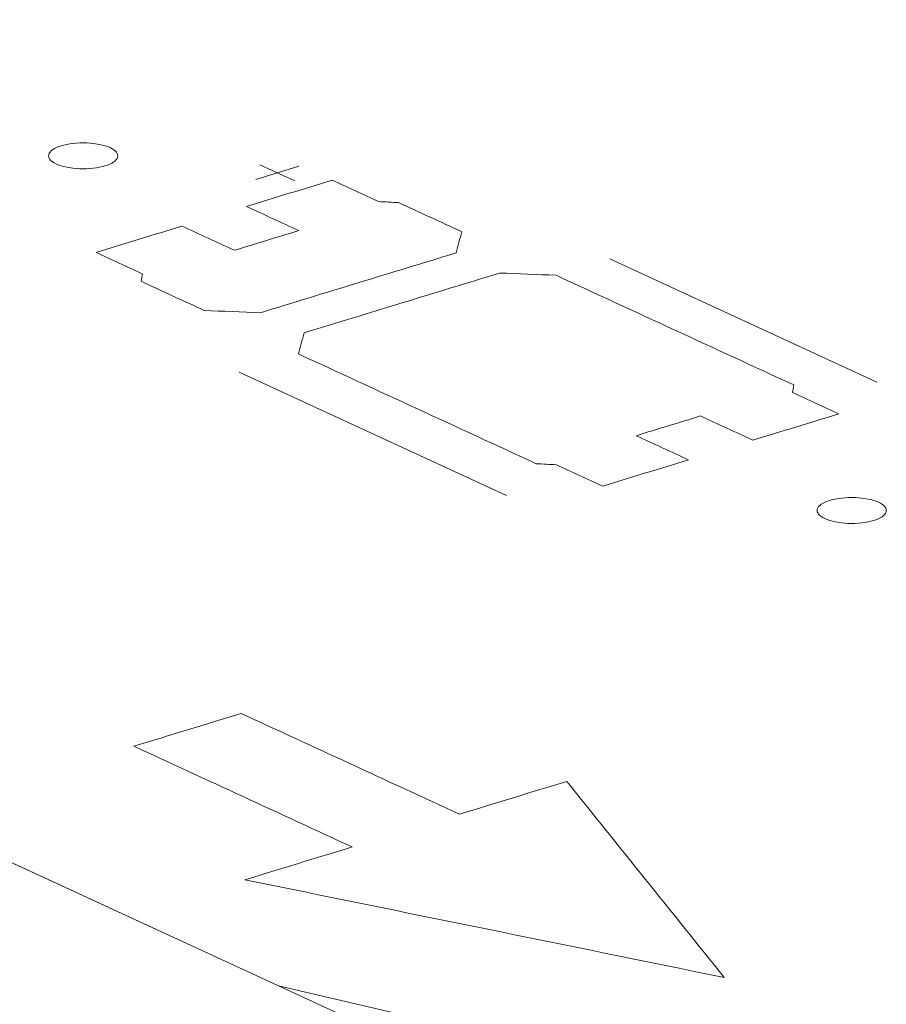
# Model space of a CAD drawing. Header units: inches. Extents: x -30 to 641, y 180 to 601.
# Tile 145 of 234: x 423.31 to 429.57, y 205.69 to 212.8. Entities that reach past the tile are written whole.
import ezdxf

# ---------------------------------------------------------------- set-up
doc = ezdxf.new("R2010")
doc.units = ezdxf.units.IN
doc.header["$MEASUREMENT"] = 0
doc.layers.add('1', color=7, linetype='Continuous')

# ---------------------------------------------------------------- blocks, each defined once
blk = doc.blocks.new('block 2913')
at = {"layer": '1', "color": 155, "lineweight": 18, "true_color": 0x4c7299}
blk.add_lwpolyline([(426.2781, 205.3122), (421.9613, 207.3034)], dxfattribs=at)
blk = doc.blocks.new('block 3836')
at = {"layer": '1', "color": 155, "lineweight": 18, "true_color": 0x4c7299}
blk.add_lwpolyline([(426.2781, 203.8292), (421.9613, 205.8205)], dxfattribs=at)
blk = doc.blocks.new('block 4698')
at = {"layer": '1', "color": 18, "lineweight": 13, "true_color": 0x4c0000}
blk.add_lwpolyline([(426.2781, 205.3122), (421.9613, 207.3034)], dxfattribs=at)
blk = doc.blocks.new('block 4726')
at = {"layer": '1', "color": 252, "lineweight": 13, "true_color": 0x848484}
blk.add_lwpolyline([(426.8253, 209.3628), (424.8936, 210.2539)], dxfattribs=at)
blk = doc.blocks.new('block 4735')
at = {"layer": '1', "color": 18, "lineweight": 13, "true_color": 0x4c0000}
blk.add_lwpolyline([(426.2781, 205.3122), (421.9613, 207.3034)], dxfattribs=at)
blk = doc.blocks.new('block 4839')
at = {"layer": '1', "color": 252, "lineweight": 13, "true_color": 0x848484}
blk.add_lwpolyline([(429.5036, 210.1811), (427.5719, 211.0722)], dxfattribs=at)
blk = doc.blocks.new('block 4840')
at = {"layer": '1', "color": 252, "lineweight": 13, "true_color": 0x848484}
blk.add_lwpolyline([(425.0436, 211.7516), (425.2961, 211.6351)], dxfattribs=at)
blk = doc.blocks.new('block 4841')
at = {"layer": '1', "color": 252, "lineweight": 13, "true_color": 0x848484}
blk.add_lwpolyline([(425.0145, 211.6464), (425.3248, 211.7412)], dxfattribs=at)
blk = doc.blocks.new('block 5015')
at = {"layer": '1', "color": 252, "lineweight": 13, "true_color": 0x848484}
blk.add_lwpolyline([(426.8253, 209.3628), (424.8936, 210.2539)], dxfattribs=at)
blk = doc.blocks.new('block 5018')
at = {"layer": '1', "color": 252, "lineweight": 13, "true_color": 0x848484}
blk.add_lwpolyline([(425.0436, 211.7516), (425.2961, 211.6351)], dxfattribs=at)
blk = doc.blocks.new('block 5019')
at = {"layer": '1', "color": 252, "lineweight": 13, "true_color": 0x848484}
blk.add_lwpolyline([(425.0145, 211.6464), (425.3248, 211.7412)], dxfattribs=at)
blk = doc.blocks.new('block 5022')
at = {"layer": '1', "color": 252, "lineweight": 13, "true_color": 0x848484}
blk.add_lwpolyline([(429.5036, 210.1811), (427.5719, 211.0722)], dxfattribs=at)
blk = doc.blocks.new('block 8458')
at = {"layer": '1', "color": 18, "lineweight": 13, "true_color": 0x4c0000}
blk.add_lwpolyline([(426.7453, 205.4526), (425.1794, 205.819), (422.2281, 207.1804), (423.0942, 207.8954), (422.3128, 208.7196), (420.0057, 208.8419), (418.3138, 208.986), (406.5086, 214.4317), (359.2875, 236.2144)], dxfattribs=at)
blk = doc.blocks.new('block 8735')
at = {"layer": '1', "color": 252, "lineweight": 13, "true_color": 0x848484}
blk.add_lwpolyline([(423.6087, 211.8893), (423.6278, 211.8946), (423.6485, 211.8993), (423.6708, 211.9032), (423.6942, 211.9064), (423.7186, 211.9086), (423.7434, 211.91), (423.7932, 211.9098), (423.8174, 211.9084), (423.8407, 211.9061), (423.8845, 211.8993), (423.9054, 211.8946), (423.9252, 211.889), (423.9437, 211.8827), (423.9605, 211.8757), (423.9754, 211.8681), (423.9881, 211.8601), (423.9984, 211.8516), (424.0065, 211.843), (424.0121, 211.8343), (424.0155, 211.8255), (424.0167, 211.8165), (424.0155, 211.8073), (424.0118, 211.7981), (424.0057, 211.789), (423.9971, 211.7801), (423.9863, 211.7716), (423.9733, 211.7637), (423.9585, 211.7563), (423.9421, 211.7496), (423.9244, 211.7437), (423.9053, 211.7384), (423.8846, 211.7337), (423.8623, 211.7297), (423.8389, 211.7266), (423.8145, 211.7243), (423.7897, 211.723), (423.7399, 211.7231), (423.7157, 211.7245), (423.6924, 211.7268), (423.6486, 211.7337), (423.6277, 211.7384), (423.6079, 211.7439), (423.5894, 211.7502), (423.5726, 211.7572), (423.5577, 211.7648), (423.545, 211.7729), (423.5347, 211.7813), (423.5266, 211.7899), (423.521, 211.7987), (423.5176, 211.8074), (423.5165, 211.8165), (423.5176, 211.8256), (423.5213, 211.8349), (423.5274, 211.844), (423.536, 211.8528), (423.5468, 211.8613), (423.5598, 211.8693), (423.5746, 211.8767), (423.591, 211.8834), (423.6087, 211.8893)], dxfattribs=at)
blk = doc.blocks.new('block 8736')
at = {"layer": '1', "color": 252, "lineweight": 13, "true_color": 0x848484}
blk.add_lwpolyline([(429.1634, 209.3269), (429.1825, 209.3322), (429.2033, 209.3369), (429.2255, 209.3409), (429.249, 209.344), (429.2733, 209.3463), (429.2982, 209.3476), (429.348, 209.3475), (429.3721, 209.3461), (429.3954, 209.3438), (429.4392, 209.3369), (429.4601, 209.3322), (429.48, 209.3267), (429.4985, 209.3204), (429.5153, 209.3134), (429.5301, 209.3058), (429.5428, 209.2977), (429.5532, 209.2893), (429.5612, 209.2807), (429.5668, 209.2719), (429.5702, 209.2632), (429.5714, 209.2541), (429.5702, 209.245), (429.5665, 209.2357), (429.5604, 209.2266), (429.5519, 209.2178), (429.541, 209.2093), (429.5281, 209.2013), (429.5132, 209.1939), (429.4968, 209.1872), (429.4791, 209.1813), (429.4601, 209.176), (429.4393, 209.1713), (429.417, 209.1674), (429.3936, 209.1642), (429.3693, 209.162), (429.3444, 209.1606), (429.2946, 209.1608), (429.2704, 209.1622), (429.2471, 209.1645), (429.2033, 209.1713), (429.1825, 209.176), (429.1626, 209.1816), (429.1441, 209.1879), (429.1273, 209.1949), (429.1125, 209.2025), (429.0998, 209.2105), (429.0894, 209.219), (429.0814, 209.2276), (429.0757, 209.2363), (429.0723, 209.2451), (429.0712, 209.2541), (429.0724, 209.2633), (429.076, 209.2725), (429.0821, 209.2816), (429.0907, 209.2905), (429.1015, 209.299), (429.1145, 209.3069), (429.1293, 209.3143), (429.1457, 209.321), (429.1634, 209.3269)], dxfattribs=at)
blk = doc.blocks.new('block 8737')
at = {"layer": '1', "color": 252, "lineweight": 13, "true_color": 0x848484}
blk.add_open_spline([(428.6071, 209.762), (428.814, 209.8252), (429.0208, 209.8884), (429.2276, 209.9516), (429.1161, 210.003), (429.0045, 210.0545), (428.8929, 210.1059), (428.8962, 210.1242), (428.8995, 210.1425), (428.9028, 210.1608), (428.3299, 210.4251), (427.757, 210.6894), (427.1841, 210.9537), (427.0487, 210.9591), (426.9134, 210.9645), (426.778, 210.9698), (426.3064, 210.8257), (425.8347, 210.6816), (425.3631, 210.5375), (425.3496, 210.4867), (425.3361, 210.4358), (425.3226, 210.385), (425.8956, 210.1207), (426.4685, 209.8564), (427.0414, 209.5921), (427.0898, 209.5896), (427.1382, 209.5871), (427.1866, 209.5846), (427.2982, 209.5331), (427.4097, 209.4817), (427.5213, 209.4302), (427.7281, 209.4934), (427.9349, 209.5566), (428.1418, 209.6198), (428.0155, 209.678), (427.8893, 209.7363), (427.763, 209.7945), (427.9182, 209.8419), (428.0733, 209.8893), (428.2284, 209.9367), (428.3546, 209.8784), (428.4809, 209.8202), (428.6071, 209.762)], degree=3, knots=[0, 0, 0, 0, 1, 1, 1, 2, 2, 2, 3, 3, 3, 4, 4, 4, 5, 5, 5, 6, 6, 6, 7, 7, 7, 8, 8, 8, 9, 9, 9, 10, 10, 10, 11, 11, 11, 12, 12, 12, 13, 13, 13, 14, 14, 14, 14], dxfattribs=at)
blk = doc.blocks.new('block 8738')
at = {"layer": '1', "color": 252, "lineweight": 13, "true_color": 0x848484}
blk.add_open_spline([(428.6071, 209.762), (428.814, 209.8252), (429.0208, 209.8884), (429.2276, 209.9516), (429.1161, 210.003), (429.0045, 210.0545), (428.8929, 210.1059), (428.8962, 210.1242), (428.8995, 210.1425), (428.9028, 210.1608), (428.3299, 210.4251), (427.757, 210.6894), (427.1841, 210.9537), (427.0487, 210.9591), (426.9134, 210.9645), (426.778, 210.9698), (426.3064, 210.8257), (425.8347, 210.6816), (425.3631, 210.5375), (425.3496, 210.4867), (425.3361, 210.4358), (425.3226, 210.385), (425.8956, 210.1207), (426.4685, 209.8564), (427.0414, 209.5921), (427.0898, 209.5896), (427.1382, 209.5871), (427.1866, 209.5846), (427.2982, 209.5331), (427.4097, 209.4817), (427.5213, 209.4302), (427.7281, 209.4934), (427.9349, 209.5566), (428.1418, 209.6198), (428.0155, 209.678), (427.8893, 209.7363), (427.763, 209.7945), (427.9182, 209.8419), (428.0733, 209.8893), (428.2284, 209.9367), (428.3546, 209.8784), (428.4809, 209.8202), (428.6071, 209.762)], degree=3, knots=[0, 0, 0, 0, 1, 1, 1, 2, 2, 2, 3, 3, 3, 4, 4, 4, 5, 5, 5, 6, 6, 6, 7, 7, 7, 8, 8, 8, 9, 9, 9, 10, 10, 10, 11, 11, 11, 12, 12, 12, 13, 13, 13, 14, 14, 14, 14], dxfattribs=at)
blk = doc.blocks.new('block 8739')
at = {"layer": '1', "color": 252, "lineweight": 13, "true_color": 0x848484}
blk.add_open_spline([(426.5028, 211.268), (426.4893, 211.2171), (426.4759, 211.1663), (426.4624, 211.1154), (425.9908, 210.9713), (425.5191, 210.8272), (425.0475, 210.6831), (424.9121, 210.6885), (424.7767, 210.6939), (424.6414, 210.6992), (424.4892, 210.7694), (424.3371, 210.8396), (424.185, 210.9097), (424.1883, 210.928), (424.1916, 210.9463), (424.195, 210.9646), (424.0834, 211.0161), (423.9718, 211.0676), (423.8602, 211.119), (424.067, 211.1822), (424.2739, 211.2454), (424.4807, 211.3086), (424.6069, 211.2504), (424.7332, 211.1921), (424.8594, 211.1339), (425.0146, 211.1813), (425.1697, 211.2287), (425.3248, 211.2761), (425.1986, 211.3343), (425.0723, 211.3926), (424.9461, 211.4508), (425.1529, 211.514), (425.3597, 211.5772), (425.5665, 211.6404), (425.6781, 211.5889), (425.7897, 211.5374), (425.9013, 211.486), (425.9497, 211.4835), (425.9981, 211.481), (426.0464, 211.4785), (426.1986, 211.4083), (426.3507, 211.3381), (426.5028, 211.268)], degree=3, knots=[0, 0, 0, 0, 1, 1, 1, 2, 2, 2, 3, 3, 3, 4, 4, 4, 5, 5, 5, 6, 6, 6, 7, 7, 7, 8, 8, 8, 9, 9, 9, 10, 10, 10, 11, 11, 11, 12, 12, 12, 13, 13, 13, 14, 14, 14, 14], dxfattribs=at)
blk = doc.blocks.new('block 8740')
at = {"layer": '1', "color": 252, "lineweight": 13, "true_color": 0x848484}
blk.add_open_spline([(426.5028, 211.268), (426.4893, 211.2171), (426.4759, 211.1663), (426.4624, 211.1154), (425.9908, 210.9713), (425.5191, 210.8272), (425.0475, 210.6831), (424.9121, 210.6885), (424.7767, 210.6939), (424.6414, 210.6992), (424.4892, 210.7694), (424.3371, 210.8396), (424.185, 210.9097), (424.1883, 210.928), (424.1916, 210.9463), (424.195, 210.9646), (424.0834, 211.0161), (423.9718, 211.0676), (423.8602, 211.119), (424.067, 211.1822), (424.2739, 211.2454), (424.4807, 211.3086), (424.6069, 211.2504), (424.7332, 211.1921), (424.8594, 211.1339), (425.0146, 211.1813), (425.1697, 211.2287), (425.3248, 211.2761), (425.1986, 211.3343), (425.0723, 211.3926), (424.9461, 211.4508), (425.1529, 211.514), (425.3597, 211.5772), (425.5665, 211.6404), (425.6781, 211.5889), (425.7897, 211.5374), (425.9013, 211.486), (425.9497, 211.4835), (425.9981, 211.481), (426.0464, 211.4785), (426.1986, 211.4083), (426.3507, 211.3381), (426.5028, 211.268)], degree=3, knots=[0, 0, 0, 0, 1, 1, 1, 2, 2, 2, 3, 3, 3, 4, 4, 4, 5, 5, 5, 6, 6, 6, 7, 7, 7, 8, 8, 8, 9, 9, 9, 10, 10, 10, 11, 11, 11, 12, 12, 12, 13, 13, 13, 14, 14, 14, 14], dxfattribs=at)
blk = doc.blocks.new('block 8747')
at = {"layer": '1', "color": 252, "lineweight": 13, "true_color": 0x848484}
blk.add_lwpolyline([(423.6087, 211.8893), (423.6278, 211.8946), (423.6485, 211.8993), (423.6708, 211.9032), (423.6942, 211.9064), (423.7186, 211.9086), (423.7434, 211.91), (423.7932, 211.9098), (423.8174, 211.9084), (423.8407, 211.9061), (423.8845, 211.8993), (423.9054, 211.8946), (423.9252, 211.889), (423.9437, 211.8827), (423.9605, 211.8757), (423.9754, 211.8681), (423.9881, 211.8601), (423.9984, 211.8516), (424.0065, 211.843), (424.0121, 211.8343), (424.0155, 211.8255), (424.0167, 211.8165), (424.0155, 211.8073), (424.0118, 211.7981), (424.0057, 211.789), (423.9971, 211.7801), (423.9863, 211.7716), (423.9733, 211.7637), (423.9585, 211.7563), (423.9421, 211.7496), (423.9244, 211.7437), (423.9053, 211.7384), (423.8846, 211.7337), (423.8623, 211.7297), (423.8389, 211.7266), (423.8145, 211.7243), (423.7897, 211.723), (423.7399, 211.7231), (423.7157, 211.7245), (423.6924, 211.7268), (423.6486, 211.7337), (423.6277, 211.7384), (423.6079, 211.7439), (423.5894, 211.7502), (423.5726, 211.7572), (423.5577, 211.7648), (423.545, 211.7729), (423.5347, 211.7813), (423.5266, 211.7899), (423.521, 211.7987), (423.5176, 211.8074), (423.5165, 211.8165), (423.5176, 211.8256), (423.5213, 211.8349), (423.5274, 211.844), (423.536, 211.8528), (423.5468, 211.8613), (423.5598, 211.8693), (423.5746, 211.8767), (423.591, 211.8834), (423.6087, 211.8893)], dxfattribs=at)
blk = doc.blocks.new('block 8767')
at = {"layer": '1', "color": 18, "lineweight": 13, "true_color": 0x4c0000}
blk.add_open_spline([(424.9085, 207.7877), (425.4345, 207.5451), (425.9606, 207.3024), (426.4866, 207.0598), (426.7451, 207.1388), (427.0036, 207.2178), (427.2622, 207.2968), (427.6413, 206.8245), (428.0204, 206.3522), (428.3995, 205.88), (427.2448, 206.1153), (426.0901, 206.3506), (424.9354, 206.5858), (425.1939, 206.6648), (425.4524, 206.7438), (425.711, 206.8228), (425.185, 207.0655), (424.6589, 207.3081), (424.1329, 207.5508), (424.3915, 207.6298), (424.65, 207.7087), (424.9085, 207.7877)], degree=3, knots=[0, 0, 0, 0, 1, 1, 1, 2, 2, 2, 3, 3, 3, 4, 4, 4, 5, 5, 5, 6, 6, 6, 7, 7, 7, 7], dxfattribs=at)
blk = doc.blocks.new('block 8799')
at = {"layer": '1', "color": 18, "lineweight": 13, "true_color": 0x4c0000}
blk.add_open_spline([(424.9085, 207.7877), (425.4345, 207.5451), (425.9606, 207.3024), (426.4866, 207.0598), (426.7451, 207.1388), (427.0036, 207.2178), (427.2622, 207.2968), (427.6413, 206.8245), (428.0204, 206.3522), (428.3995, 205.88), (427.2448, 206.1153), (426.0901, 206.3506), (424.9354, 206.5858), (425.1939, 206.6648), (425.4524, 206.7438), (425.711, 206.8228), (425.185, 207.0655), (424.6589, 207.3081), (424.1329, 207.5508), (424.3915, 207.6298), (424.65, 207.7087), (424.9085, 207.7877)], degree=3, knots=[0, 0, 0, 0, 1, 1, 1, 2, 2, 2, 3, 3, 3, 4, 4, 4, 5, 5, 5, 6, 6, 6, 7, 7, 7, 7], dxfattribs=at)
blk = doc.blocks.new('block 9093')
at = {"layer": '1', "color": 252, "lineweight": 13, "true_color": 0x848484}
blk.add_open_spline([(428.6071, 209.762), (428.814, 209.8252), (429.0208, 209.8884), (429.2276, 209.9516), (429.1161, 210.003), (429.0045, 210.0545), (428.8929, 210.1059), (428.8962, 210.1242), (428.8995, 210.1425), (428.9028, 210.1608), (428.3299, 210.4251), (427.757, 210.6894), (427.1841, 210.9537), (427.0487, 210.9591), (426.9134, 210.9645), (426.778, 210.9698), (426.3064, 210.8257), (425.8347, 210.6816), (425.3631, 210.5375), (425.3496, 210.4867), (425.3361, 210.4358), (425.3226, 210.385), (425.8956, 210.1207), (426.4685, 209.8564), (427.0414, 209.5921), (427.0898, 209.5896), (427.1382, 209.5871), (427.1866, 209.5846), (427.2982, 209.5331), (427.4097, 209.4817), (427.5213, 209.4302), (427.7281, 209.4934), (427.9349, 209.5566), (428.1418, 209.6198), (428.0155, 209.678), (427.8893, 209.7363), (427.763, 209.7945), (427.9182, 209.8419), (428.0733, 209.8893), (428.2284, 209.9367), (428.3546, 209.8784), (428.4809, 209.8202), (428.6071, 209.762)], degree=3, knots=[0, 0, 0, 0, 1, 1, 1, 2, 2, 2, 3, 3, 3, 4, 4, 4, 5, 5, 5, 6, 6, 6, 7, 7, 7, 8, 8, 8, 9, 9, 9, 10, 10, 10, 11, 11, 11, 12, 12, 12, 13, 13, 13, 14, 14, 14, 14], dxfattribs=at)
blk = doc.blocks.new('block 9096')
at = {"layer": '1', "color": 252, "lineweight": 13, "true_color": 0x848484}
blk.add_lwpolyline([(429.1634, 209.3269), (429.1825, 209.3322), (429.2033, 209.3369), (429.2255, 209.3409), (429.249, 209.344), (429.2733, 209.3463), (429.2982, 209.3476), (429.348, 209.3475), (429.3721, 209.3461), (429.3954, 209.3438), (429.4392, 209.3369), (429.4601, 209.3322), (429.48, 209.3267), (429.4985, 209.3204), (429.5153, 209.3134), (429.5301, 209.3058), (429.5428, 209.2977), (429.5532, 209.2893), (429.5612, 209.2807), (429.5668, 209.2719), (429.5702, 209.2632), (429.5714, 209.2541), (429.5702, 209.245), (429.5665, 209.2357), (429.5604, 209.2266), (429.5519, 209.2178), (429.541, 209.2093), (429.5281, 209.2013), (429.5132, 209.1939), (429.4968, 209.1872), (429.4791, 209.1813), (429.4601, 209.176), (429.4393, 209.1713), (429.417, 209.1674), (429.3936, 209.1642), (429.3693, 209.162), (429.3444, 209.1606), (429.2946, 209.1608), (429.2704, 209.1622), (429.2471, 209.1645), (429.2033, 209.1713), (429.1825, 209.176), (429.1626, 209.1816), (429.1441, 209.1879), (429.1273, 209.1949), (429.1125, 209.2025), (429.0998, 209.2105), (429.0894, 209.219), (429.0814, 209.2276), (429.0757, 209.2363), (429.0723, 209.2451), (429.0712, 209.2541), (429.0724, 209.2633), (429.076, 209.2725), (429.0821, 209.2816), (429.0907, 209.2905), (429.1015, 209.299), (429.1145, 209.3069), (429.1293, 209.3143), (429.1457, 209.321), (429.1634, 209.3269)], dxfattribs=at)
blk = doc.blocks.new('block 9098')
at = {"layer": '1', "color": 252, "lineweight": 13, "true_color": 0x848484}
blk.add_open_spline([(426.5028, 211.268), (426.4893, 211.2171), (426.4759, 211.1663), (426.4624, 211.1154), (425.9908, 210.9713), (425.5191, 210.8272), (425.0475, 210.6831), (424.9121, 210.6885), (424.7767, 210.6939), (424.6414, 210.6992), (424.4892, 210.7694), (424.3371, 210.8396), (424.185, 210.9097), (424.1883, 210.928), (424.1916, 210.9463), (424.195, 210.9646), (424.0834, 211.0161), (423.9718, 211.0676), (423.8602, 211.119), (424.067, 211.1822), (424.2739, 211.2454), (424.4807, 211.3086), (424.6069, 211.2504), (424.7332, 211.1921), (424.8594, 211.1339), (425.0146, 211.1813), (425.1697, 211.2287), (425.3248, 211.2761), (425.1986, 211.3343), (425.0723, 211.3926), (424.9461, 211.4508), (425.1529, 211.514), (425.3597, 211.5772), (425.5665, 211.6404), (425.6781, 211.5889), (425.7897, 211.5374), (425.9013, 211.486), (425.9497, 211.4835), (425.9981, 211.481), (426.0464, 211.4785), (426.1986, 211.4083), (426.3507, 211.3381), (426.5028, 211.268)], degree=3, knots=[0, 0, 0, 0, 1, 1, 1, 2, 2, 2, 3, 3, 3, 4, 4, 4, 5, 5, 5, 6, 6, 6, 7, 7, 7, 8, 8, 8, 9, 9, 9, 10, 10, 10, 11, 11, 11, 12, 12, 12, 13, 13, 13, 14, 14, 14, 14], dxfattribs=at)
blk = doc.blocks.new('block 9102')
at = {"layer": '1', "color": 252, "lineweight": 13, "true_color": 0x848484}
blk.add_open_spline([(426.5028, 211.268), (426.4893, 211.2171), (426.4759, 211.1663), (426.4624, 211.1154), (425.9908, 210.9713), (425.5191, 210.8272), (425.0475, 210.6831), (424.9121, 210.6885), (424.7767, 210.6939), (424.6414, 210.6992), (424.4892, 210.7694), (424.3371, 210.8396), (424.185, 210.9097), (424.1883, 210.928), (424.1916, 210.9463), (424.195, 210.9646), (424.0834, 211.0161), (423.9718, 211.0676), (423.8602, 211.119), (424.067, 211.1822), (424.2739, 211.2454), (424.4807, 211.3086), (424.6069, 211.2504), (424.7332, 211.1921), (424.8594, 211.1339), (425.0146, 211.1813), (425.1697, 211.2287), (425.3248, 211.2761), (425.1986, 211.3343), (425.0723, 211.3926), (424.9461, 211.4508), (425.1529, 211.514), (425.3597, 211.5772), (425.5665, 211.6404), (425.6781, 211.5889), (425.7897, 211.5374), (425.9013, 211.486), (425.9497, 211.4835), (425.9981, 211.481), (426.0464, 211.4785), (426.1986, 211.4083), (426.3507, 211.3381), (426.5028, 211.268)], degree=3, knots=[0, 0, 0, 0, 1, 1, 1, 2, 2, 2, 3, 3, 3, 4, 4, 4, 5, 5, 5, 6, 6, 6, 7, 7, 7, 8, 8, 8, 9, 9, 9, 10, 10, 10, 11, 11, 11, 12, 12, 12, 13, 13, 13, 14, 14, 14, 14], dxfattribs=at)
blk = doc.blocks.new('block 9107')
at = {"layer": '1', "color": 252, "lineweight": 13, "true_color": 0x848484}
blk.add_open_spline([(428.6071, 209.762), (428.814, 209.8252), (429.0208, 209.8884), (429.2276, 209.9516), (429.1161, 210.003), (429.0045, 210.0545), (428.8929, 210.1059), (428.8962, 210.1242), (428.8995, 210.1425), (428.9028, 210.1608), (428.3299, 210.4251), (427.757, 210.6894), (427.1841, 210.9537), (427.0487, 210.9591), (426.9134, 210.9645), (426.778, 210.9698), (426.3064, 210.8257), (425.8347, 210.6816), (425.3631, 210.5375), (425.3496, 210.4867), (425.3361, 210.4358), (425.3226, 210.385), (425.8956, 210.1207), (426.4685, 209.8564), (427.0414, 209.5921), (427.0898, 209.5896), (427.1382, 209.5871), (427.1866, 209.5846), (427.2982, 209.5331), (427.4097, 209.4817), (427.5213, 209.4302), (427.7281, 209.4934), (427.9349, 209.5566), (428.1418, 209.6198), (428.0155, 209.678), (427.8893, 209.7363), (427.763, 209.7945), (427.9182, 209.8419), (428.0733, 209.8893), (428.2284, 209.9367), (428.3546, 209.8784), (428.4809, 209.8202), (428.6071, 209.762)], degree=3, knots=[0, 0, 0, 0, 1, 1, 1, 2, 2, 2, 3, 3, 3, 4, 4, 4, 5, 5, 5, 6, 6, 6, 7, 7, 7, 8, 8, 8, 9, 9, 9, 10, 10, 10, 11, 11, 11, 12, 12, 12, 13, 13, 13, 14, 14, 14, 14], dxfattribs=at)

msp = doc.modelspace()

# ---------------------------------------------------------------- block references
at = {"layer": '1'}
for name in ['block 8458', 'block 8735', 'block 8747', 'block 4841', 'block 5019', 'block 4840', 'block 5018', 'block 8739', 'block 8740', 'block 9098', 'block 9102', 'block 4839', 'block 5022', 'block 8737', 'block 8738', 'block 9093', 'block 9107', 'block 4726', 'block 5015', 'block 8736', 'block 9096', 'block 8767', 'block 8799', 'block 2913', 'block 4698', 'block 4735', 'block 3836']:
    msp.add_blockref(name, (0, 0), dxfattribs=at)

doc.saveas('drawing.dxf')
